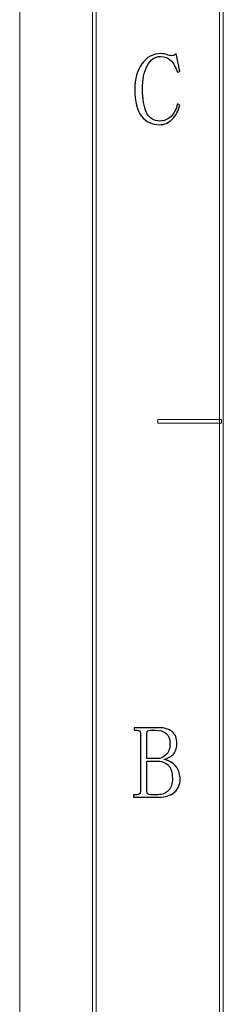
# Model space of a CAD drawing. Header units: millimetres. Extents: x -420 to 420, y -297 to 297.
# Tile 2 of 202: x -420 to -393, y -168 to -37. Entities that reach past the tile are written whole.
import ezdxf

# ---------------------------------------------------------------- set-up
doc = ezdxf.new("R2010")
doc.units = ezdxf.units.MM
doc.header["$MEASUREMENT"] = 0
doc.layers.add('layer 1', color=7, linetype='Continuous')

msp = doc.modelspace()

# ---------------------------------------------------------------- linework, layer by layer
at = {"layer": 'layer 1', "lineweight": 9}
msp.add_open_spline([(-420.4338, -297.3481), (-420.4338, -297.3481), (-420.4338, 296.9891), (-420.4338, 296.9891)], degree=3, dxfattribs=at)
msp.add_open_spline([(-420.4338, -297.3481), (-420.4338, -297.3481), (-420.4338, 296.9891), (-420.4338, 296.9891)], degree=3, dxfattribs=at)
msp.add_open_spline([(-420.4338, -297.3481), (-420.4338, -297.3481), (-420.4338, 296.9891), (-420.4338, 296.9891)], degree=3, dxfattribs=at)
msp.add_open_spline([(-420.4338, -297.3481), (-420.4338, -297.3481), (-420.4338, 296.9891), (-420.4338, 296.9891)], degree=3, dxfattribs=at)
msp.add_open_spline([(-420.4338, -297.3481), (-420.4338, -297.3481), (-420.4338, 296.9891), (-420.4338, 296.9891)], degree=3, dxfattribs=at)
msp.add_open_spline([(-420.4338, -297.3481), (-420.4338, -297.3481), (-420.4338, 296.9891), (-420.4338, 296.9891)], degree=3, dxfattribs=at)
msp.add_open_spline([(-420.4338, -297.3481), (-420.4338, -297.3481), (-420.4338, 296.9891), (-420.4338, 296.9891)], degree=3, dxfattribs=at)
msp.add_open_spline([(-420.4338, -297.3481), (-420.4338, -297.3481), (-420.4338, 296.9891), (-420.4338, 296.9891)], degree=3, dxfattribs=at)
msp.add_open_spline([(-420.4338, -297.3481), (-420.4338, -297.3481), (-420.4338, 296.9891), (-420.4338, 296.9891)], degree=3, dxfattribs=at)
msp.add_open_spline([(-420.4338, -297.3481), (-420.4338, -297.3481), (-420.4338, 296.9891), (-420.4338, 296.9891)], degree=3, dxfattribs=at)
msp.add_open_spline([(-420.4338, -297.3481), (-420.4338, -297.3481), (-420.4338, 296.9891), (-420.4338, 296.9891)], degree=3, dxfattribs=at)
msp.add_open_spline([(-420.4338, -297.3481), (-420.4338, -297.3481), (-420.4338, 296.9891), (-420.4338, 296.9891)], degree=3, dxfattribs=at)
msp.add_open_spline([(-420.4338, -297.3481), (-420.4338, -297.3481), (-420.4338, 296.9891), (-420.4338, 296.9891)], degree=3, dxfattribs=at)
msp.add_open_spline([(-420.4338, -297.3481), (-420.4338, -297.3481), (-420.4338, 296.9891), (-420.4338, 296.9891)], degree=3, dxfattribs=at)
msp.add_open_spline([(-420.4338, -297.3481), (-420.4338, -297.3481), (-420.4338, 296.9891), (-420.4338, 296.9891)], degree=3, dxfattribs=at)
msp.add_open_spline([(-420.4338, -297.3481), (-420.4338, -297.3481), (-420.4338, 296.9891), (-420.4338, 296.9891)], degree=3, dxfattribs=at)
msp.add_open_spline([(-420.4338, -297.3481), (-420.4338, -297.3481), (-420.4338, 296.9891), (-420.4338, 296.9891)], degree=3, dxfattribs=at)
msp.add_open_spline([(-420.4338, -297.3481), (-420.4338, -297.3481), (-420.4338, 296.9891), (-420.4338, 296.9891)], degree=3, dxfattribs=at)
msp.add_open_spline([(-420.4338, -297.3481), (-420.4338, -297.3481), (-420.4338, 296.9891), (-420.4338, 296.9891)], degree=3, dxfattribs=at)
msp.add_open_spline([(-420.4338, -297.3481), (-420.4338, -297.3481), (-420.4338, 296.9891), (-420.4338, 296.9891)], degree=3, dxfattribs=at)
msp.add_open_spline([(-420.4338, -297.3481), (-420.4338, -297.3481), (-420.4338, 296.9891), (-420.4338, 296.9891)], degree=3, dxfattribs=at)
for points in [[(-410.189, -287.3425), (-410.189, -287.3425), (-410.6888, -287.3425), (-410.6888, -287.3425), (-410.6888, -287.3425), (-410.6888, -287.3425), (-410.6888, 286.9833), (-410.6888, 286.9833), (-410.6888, 286.9833), (-410.6888, 286.9833), (-410.189, 286.9833), (-410.189, 286.9833), (-410.189, 286.9833), (-410.189, 286.9833), (-410.189, -287.3425), (-410.189, -287.3425)], [(-393.1978, -270.3329), (-393.1978, -270.3329), (-393.6977, -270.3329), (-393.6977, -270.3329), (-393.6977, -270.3329), (-393.6977, -270.3329), (-393.6977, 269.9737), (-393.6977, 269.9737), (-393.6977, 269.9737), (-393.6977, 269.9737), (-393.1978, 269.9737), (-393.1978, 269.9737), (-393.1978, 269.9737), (-393.1978, 269.9737), (-393.1978, -270.3329), (-393.1978, -270.3329)], [(-401.9434, -90.4808), (-401.9434, -90.4808), (-401.9434, -89.9805), (-401.9434, -89.9805), (-401.9434, -89.9805), (-401.9434, -89.9805), (-393.4478, -89.9805), (-393.4478, -89.9805), (-393.4478, -89.9805), (-393.4478, -89.9805), (-393.4478, -90.4808), (-393.4478, -90.4808), (-393.4478, -90.4808), (-393.4478, -90.4808), (-401.9434, -90.4808), (-401.9434, -90.4808)]]:
    msp.add_open_spline(points, degree=3, knots=[0, 0, 0, 0, 0.2, 0.2, 0.2, 0.2, 0.4, 0.4, 0.4, 0.4, 0.6, 0.6, 0.6, 0.6, 1, 1, 1, 1], dxfattribs=at)
at = {"layer": 'layer 1'}
for points, knots in [([(-401.7287, -50.5788), (-402.7422, -50.5788), (-403.5448, -50.199), (-404.1418, -49.4392), (-404.1418, -49.4392), (-404.7387, -48.6796), (-405.0372, -47.4845), (-405.0372, -45.8563), (-405.0372, -45.8563), (-405.0372, -44.4806), (-404.7202, -43.341), (-404.0885, -42.4378), (-404.0885, -42.4378), (-403.4547, -41.5322), (-402.5964, -41.0806), (-401.5113, -41.0806), (-401.5113, -41.0806), (-401.2592, -41.0806), (-401.007, -41.1246), (-400.7524, -41.215), (-400.7524, -41.215), (-400.5002, -41.3053), (-400.2827, -41.3515), (-400.1023, -41.3515), (-400.1023, -41.3515), (-399.959, -41.3515), (-399.841, -41.333), (-399.7508, -41.2959), (-399.7508, -41.2959), (-399.6604, -41.2613), (-399.5794, -41.1895), (-399.5054, -41.0806), (-399.5054, -41.0806), (-399.5054, -41.0806), (-399.0172, -43.4685), (-399.0172, -43.4685), (-399.0172, -43.4685), (-399.0172, -43.4685), (-399.3435, -43.5773), (-399.3435, -43.5773), (-399.3435, -43.5773), (-399.561, -42.8895), (-399.8501, -42.3638), (-400.2111, -42.0023), (-400.2111, -42.0023), (-400.572, -41.6411), (-401.0417, -41.4604), (-401.62, -41.4604), (-401.62, -41.4604), (-402.3788, -41.4604), (-402.9666, -41.875), (-403.3831, -42.7088), (-403.3831, -42.7088), (-403.7994, -43.5403), (-404.0077, -44.5731), (-404.0077, -45.803), (-404.0077, -45.803), (-404.0077, -47.1417), (-403.8249, -48.1908), (-403.4639, -48.9506), (-403.4639, -48.9506), (-403.103, -49.7102), (-402.5061, -50.09), (-401.6756, -50.09), (-401.6756, -50.09), (-401.0971, -50.09), (-400.5997, -49.884), (-400.1833, -49.4671), (-400.1833, -49.4671), (-399.7692, -49.0502), (-399.487, -48.4989), (-399.3435, -47.811), (-399.3435, -47.811), (-399.3435, -47.811), (-399.0172, -47.9732), (-399.0172, -47.9732), (-399.0172, -47.9732), (-399.1978, -48.7328), (-399.5332, -49.3581), (-400.0214, -49.8469), (-400.0214, -49.8469), (-400.5096, -50.3355), (-401.0786, -50.5788), (-401.7287, -50.5788)], [0, 0, 0, 0, 0.04545455, 0.04545455, 0.04545455, 0.04545455, 0.09090909, 0.09090909, 0.09090909, 0.09090909, 0.13636364, 0.13636364, 0.13636364, 0.13636364, 0.18181818, 0.18181818, 0.18181818, 0.18181818, 0.22727273, 0.22727273, 0.22727273, 0.22727273, 0.27272727, 0.27272727, 0.27272727, 0.27272727, 0.31818182, 0.31818182, 0.31818182, 0.31818182, 0.36363636, 0.36363636, 0.36363636, 0.36363636, 0.40909091, 0.40909091, 0.40909091, 0.40909091, 0.45454545, 0.45454545, 0.45454545, 0.45454545, 0.5, 0.5, 0.5, 0.5, 0.54545455, 0.54545455, 0.54545455, 0.54545455, 0.59090909, 0.59090909, 0.59090909, 0.59090909, 0.63636364, 0.63636364, 0.63636364, 0.63636364, 0.68181818, 0.68181818, 0.68181818, 0.68181818, 0.72727273, 0.72727273, 0.72727273, 0.72727273, 0.77272727, 0.77272727, 0.77272727, 0.77272727, 0.81818182, 0.81818182, 0.81818182, 0.81818182, 0.86363636, 0.86363636, 0.86363636, 0.86363636, 0.90909091, 0.90909091, 0.90909091, 0.90909091, 1, 1, 1, 1]), ([(-405.2142, -140.4666), (-405.2142, -140.4666), (-405.2142, -140.14), (-405.2142, -140.14), (-405.2142, -140.14), (-405.2142, -140.14), (-404.7793, -140.14), (-404.7793, -140.14), (-404.7793, -140.14), (-404.5989, -140.14), (-404.4717, -140.1053), (-404.3999, -140.0311), (-404.3999, -140.0311), (-404.3282, -139.9594), (-404.2911, -139.8504), (-404.2911, -139.7069), (-404.2911, -139.7069), (-404.2911, -139.7069), (-404.2911, -131.9435), (-404.2911, -131.9435), (-404.2911, -131.9435), (-404.2911, -131.7998), (-404.3282, -131.691), (-404.3999, -131.6193), (-404.3999, -131.6193), (-404.4717, -131.5451), (-404.5989, -131.5103), (-404.7793, -131.5103), (-404.7793, -131.5103), (-404.7793, -131.5103), (-405.1055, -131.5103), (-405.1055, -131.5103), (-405.1055, -131.5103), (-405.1055, -131.5103), (-405.1055, -131.1839), (-405.1055, -131.1839), (-405.1055, -131.1839), (-405.1055, -131.1839), (-401.9591, -131.1839), (-401.9591, -131.1839), (-401.9591, -131.1839), (-401.0916, -131.1839), (-400.4507, -131.3552), (-400.0343, -131.7004), (-400.0343, -131.7004), (-399.6201, -132.0431), (-399.4119, -132.5781), (-399.4119, -133.3007), (-399.4119, -133.3007), (-399.4119, -133.8079), (-399.5207, -134.2247), (-399.7358, -134.5491), (-399.7358, -134.5491), (-399.9533, -134.8755), (-400.4067, -135.1651), (-401.0916, -135.4175), (-401.0916, -135.4175), (-400.261, -135.6724), (-399.7011, -136.0337), (-399.4119, -136.5037), (-399.4119, -136.5037), (-399.1227, -136.974), (-398.9769, -137.4997), (-398.9769, -138.0787), (-398.9769, -138.0787), (-398.9769, -138.8013), (-399.2315, -139.3803), (-399.7358, -139.8158), (-399.7358, -139.8158), (-400.2424, -140.2489), (-400.9296, -140.4666), (-401.7973, -140.4666), (-401.7973, -140.4666), (-401.7973, -140.4666), (-405.2142, -140.4666), (-405.2142, -140.4666)], [0, 0, 0, 0, 0.05, 0.05, 0.05, 0.05, 0.1, 0.1, 0.1, 0.1, 0.15, 0.15, 0.15, 0.15, 0.2, 0.2, 0.2, 0.2, 0.25, 0.25, 0.25, 0.25, 0.3, 0.3, 0.3, 0.3, 0.35, 0.35, 0.35, 0.35, 0.4, 0.4, 0.4, 0.4, 0.45, 0.45, 0.45, 0.45, 0.5, 0.5, 0.5, 0.5, 0.55, 0.55, 0.55, 0.55, 0.6, 0.6, 0.6, 0.6, 0.65, 0.65, 0.65, 0.65, 0.7, 0.7, 0.7, 0.7, 0.75, 0.75, 0.75, 0.75, 0.8, 0.8, 0.8, 0.8, 0.85, 0.85, 0.85, 0.85, 0.9, 0.9, 0.9, 0.9, 1, 1, 1, 1]), ([(-400.3327, -133.3007), (-400.3327, -132.6499), (-400.5131, -132.189), (-400.8765, -131.918), (-400.8765, -131.918), (-401.2374, -131.6447), (-401.7069, -131.5103), (-402.2854, -131.5103), (-402.2854, -131.5103), (-402.2854, -131.5103), (-402.9355, -131.5103), (-402.9355, -131.5103), (-402.9355, -131.5103), (-403.0812, -131.5103), (-403.1992, -131.5451), (-403.2894, -131.6193), (-403.2894, -131.6193), (-403.3795, -131.691), (-403.4235, -131.7998), (-403.4235, -131.9435), (-403.4235, -131.9435), (-403.4235, -131.9435), (-403.4235, -135.3087), (-403.4235, -135.3087), (-403.4235, -135.3087), (-403.4235, -135.3087), (-402.0147, -135.3087), (-402.0147, -135.3087), (-402.0147, -135.3087), (-401.6167, -135.3087), (-401.2374, -135.1465), (-400.8765, -134.8201), (-400.8765, -134.8201), (-400.5131, -134.4957), (-400.3327, -133.9886), (-400.3327, -133.3007)], [0, 0, 0, 0, 0.1, 0.1, 0.1, 0.1, 0.2, 0.2, 0.2, 0.2, 0.3, 0.3, 0.3, 0.3, 0.4, 0.4, 0.4, 0.4, 0.5, 0.5, 0.5, 0.5, 0.6, 0.6, 0.6, 0.6, 0.7, 0.7, 0.7, 0.7, 0.8, 0.8, 0.8, 0.8, 1, 1, 1, 1]), ([(-401.9591, -140.14), (-401.346, -140.14), (-400.8672, -139.9501), (-400.5223, -139.5702), (-400.5223, -139.5702), (-400.18, -139.1904), (-400.0088, -138.6578), (-400.0088, -137.9699), (-400.0088, -137.9699), (-400.0088, -137.1731), (-400.1893, -136.5848), (-400.5502, -136.205), (-400.5502, -136.205), (-400.911, -135.8252), (-401.4547, -135.6353), (-402.1767, -135.6353), (-402.1767, -135.6353), (-402.1767, -135.6353), (-403.4235, -135.6353), (-403.4235, -135.6353), (-403.4235, -135.6353), (-403.4235, -135.6353), (-403.4235, -139.7069), (-403.4235, -139.7069), (-403.4235, -139.7069), (-403.4235, -139.8504), (-403.3795, -139.9594), (-403.2894, -140.0311), (-403.2894, -140.0311), (-403.1992, -140.1053), (-403.0812, -140.14), (-402.9355, -140.14), (-402.9355, -140.14), (-402.9355, -140.14), (-401.9591, -140.14), (-401.9591, -140.14)], [0, 0, 0, 0, 0.1, 0.1, 0.1, 0.1, 0.2, 0.2, 0.2, 0.2, 0.3, 0.3, 0.3, 0.3, 0.4, 0.4, 0.4, 0.4, 0.5, 0.5, 0.5, 0.5, 0.6, 0.6, 0.6, 0.6, 0.7, 0.7, 0.7, 0.7, 0.8, 0.8, 0.8, 0.8, 1, 1, 1, 1])]:
    msp.add_open_spline(points, degree=3, knots=knots, dxfattribs=at)

doc.saveas('drawing.dxf')
